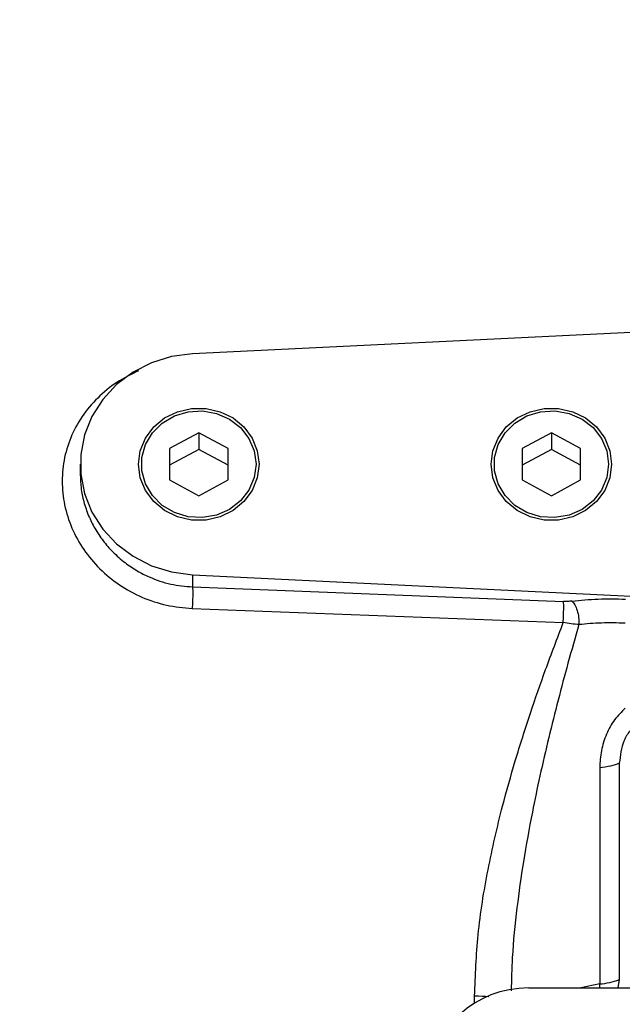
# Model space of a CAD drawing. Header units: inches. Extents: x 0.6 to 16.3, y 0.2 to 11.5.
# Tile 13 of 17: x 10.7 to 11.9, y 6.6 to 8.7. Entities that reach past the tile are written whole.
import ezdxf

# ---------------------------------------------------------------- set-up
doc = ezdxf.new("R2010")
doc.units = ezdxf.units.IN
doc.header["$MEASUREMENT"] = 0
doc.styles.add('SLDTEXTSTYLE0', font='TXT', dxfattribs={"width": 0.75})
doc.dimstyles.new('SLDDIMSTYLE1', dxfattribs={"dimtxt": 0.137795, "dimasz": 0.14, "dimexe": 0, "dimexo": 0.0625, "dimgap": 0.034449, "dimtad": 0, "dimdec": 1, "dimlfac": 1.5, "dimrnd": 1e-09, "dimzin": 12, "dimdsep": 46, "dimtxsty": 'SLDTEXTSTYLE0', "dimblk1": 'CLOSED', "dimblk2": 'CLOSED', "dimsah": 1, "dimcen": 0.09, "dimadec": 0, "dimazin": 3, "dimtfac": 1, "dimtdec": 1, "dimtofl": 0, "dimtmove": 0, "dimatfit": 3, "dimldrblk": 'CLOSED', "dimfxl": 0, "dimfrac": 2, "dimtolj": 1, "dimtzin": 12, "dimarcsym": 0})
doc.dimstyles.new('SLDDIMSTYLE4', dxfattribs={"dimtxt": 0.137795, "dimasz": 0.14, "dimexe": 0, "dimexo": 0.0625, "dimgap": 0.034449, "dimtad": 0, "dimdec": 1, "dimlfac": 1.5, "dimrnd": 1e-09, "dimzin": 4, "dimdsep": 46, "dimtxsty": 'SLDTEXTSTYLE0', "dimblk1": 'CLOSED', "dimblk2": 'CLOSED', "dimsah": 1, "dimcen": 0.09, "dimadec": 0, "dimazin": 1, "dimtfac": 1, "dimtdec": 1, "dimtofl": 0, "dimtmove": 0, "dimatfit": 3, "dimldrblk": 'CLOSED', "dimfxl": 0, "dimfrac": 2, "dimtolj": 1, "dimtzin": 12, "dimarcsym": 0})

# ---------------------------------------------------------------- blocks, each defined once
blk = doc.blocks.new('_Closed')
at = {"color": 0, "linetype": 'ByBlock', "lineweight": -2}
for p, q in [((-1, 0.166667), (0, 0)), ((-1, 0.166667), (-1, -0.166667)), ((0, 0), (-1, -0.166667)), ((0, 0), (-1, 0))]:
    blk.add_line(p, q, dxfattribs=at)
blk = doc.blocks.new('_D_7')
at = {"color": 7, "linetype": 'Continuous', "lineweight": 0}
for p, q in [((9.8256, 10.1056), (9.7836, 10.1056)), ((9.7836, 10.1056), (9.7836, 9.8868)), ((10.1311, 10.1056), (10.173, 10.1056)), ((10.173, 10.1056), (10.173, 9.8868)), ((7.5031, 7.7679), (7.5031, 9.9465)), ((12.8676, 9.7282), (12.8676, 9.9465)), ((7.5031, 9.9071), (9.6628, 9.9071)), ((12.8676, 9.9071), (10.2939, 9.9071)), ((9.7836, 9.8868), (9.8256, 9.8868)), ((10.173, 9.8868), (10.1311, 9.8868))]:
    blk.add_line(p, q, dxfattribs=at)
at = {"color": 7, "linetype": 'Continuous', "lineweight": 18, "xscale": 0.14, "yscale": 0.14, "rotation": 180.0000000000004}
blk.add_blockref('_Closed', (7.5031, 9.9071), dxfattribs=at)
at = {"color": 7, "linetype": 'Continuous', "lineweight": 18, "xscale": 0.14, "yscale": 0.14}
blk.add_blockref('_Closed', (12.8676, 9.9071), dxfattribs=at)
at = {"color": 7, "linetype": 'Continuous', "lineweight": 18, "char_height": 0.1378, "attachment_point": 1, "style": 'SLDTEXTSTYLE0'}
for s, insert in [('204', (9.8256, 10.0645)), ('8.0', (9.8511, 9.8583))]:
    blk.add_mtext(s, dxfattribs=dict(at, insert=insert))
blk = doc.blocks.new('_D_8')
at = {"color": 7, "linetype": 'Continuous', "lineweight": 0}
for p, q in [((11.2101, 9.5592), (11.1681, 9.5592)), ((11.1681, 9.5592), (11.1681, 9.3405)), ((11.5155, 9.5592), (11.5575, 9.5592)), ((11.5575, 9.5592), (11.5575, 9.3405)), ((9.8223, 8.4451), (9.8223, 9.4001)), ((9.8223, 9.3608), (11.0473, 9.3608)), ((12.8676, 9.3608), (11.6783, 9.3608)), ((11.1681, 9.3405), (11.2101, 9.3405)), ((11.5575, 9.3405), (11.5155, 9.3405))]:
    blk.add_line(p, q, dxfattribs=at)
at = {"color": 7, "linetype": 'Continuous', "lineweight": 18, "xscale": 0.14, "yscale": 0.14, "rotation": 180.0000000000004}
blk.add_blockref('_Closed', (9.8223, 9.3608), dxfattribs=at)
at = {"color": 7, "linetype": 'Continuous', "lineweight": 18, "xscale": 0.14, "yscale": 0.14}
blk.add_blockref('_Closed', (12.8676, 9.3608), dxfattribs=at)
at = {"color": 7, "linetype": 'Continuous', "lineweight": 18, "char_height": 0.1378, "attachment_point": 1, "style": 'SLDTEXTSTYLE0'}
for s, insert in [('116', (11.2101, 9.5181)), ('4.6', (11.2355, 9.3119))]:
    blk.add_mtext(s, dxfattribs=dict(at, insert=insert))

msp = doc.modelspace()

# ---------------------------------------------------------------- linework, layer by layer
at = {"color": 7, "linetype": 'Continuous', "lineweight": 25}
for p, q in [((12.8676, 8.0596), (11.021, 7.9692)), ((11.0343, 7.8004), (10.9718, 7.7667)), ((11.0968, 7.7667), (11.0343, 7.8004)), ((11.0343, 7.8004), (11.0343, 7.7646)), ((11.7876, 7.8004), (11.7251, 7.7667)), ((11.8501, 7.7667), (11.7876, 7.8004)), ((11.7876, 7.8004), (11.7876, 7.7646)), ((10.9718, 7.7667), (10.9718, 7.6994)), ((11.0343, 7.7646), (10.9718, 7.7309)), ((11.0968, 7.7309), (11.0343, 7.7646)), ((11.0968, 7.6994), (11.0968, 7.7667)), ((11.7251, 7.7667), (11.7251, 7.6994)), ((11.7876, 7.7646), (11.7251, 7.7309)), ((11.8501, 7.7309), (11.7876, 7.7646)), ((11.8501, 7.6994), (11.8501, 7.7667)), ((10.7809, 7.7331), (10.7809, 7.7112)), ((10.9718, 7.6994), (11.0343, 7.6657)), ((11.0343, 7.6657), (11.0968, 7.6994)), ((11.7251, 7.6994), (11.7876, 7.6657)), ((11.7876, 7.6657), (11.8501, 7.6994)), ((11.021, 7.4969), (12.4872, 7.4251)), ((11.021, 7.4969), (11.021, 7.4709)), ((11.021, 7.4709), (11.8137, 7.4398)), ((11.0203, 7.4248), (11.813, 7.3945)), ((11.8909, 7.0841), (11.8909, 6.6218)), ((11.9328, 7.0936), (11.9328, 6.6314)), ((11.9328, 6.6314), (11.9297, 6.6134)), ((11.7391, 6.6134), (13.9954, 6.6134))]:
    msp.add_line(p, q, dxfattribs=at)
at = {"color": 8, "linetype": 'Continuous', "lineweight": 25}
for p, q in [((11.8909, 6.6218), (11.8508, 6.6134)), ((11.8912, 6.6134), (11.8909, 6.6218)), ((11.6237, 6.581), (11.6237, 6.5964))]:
    msp.add_line(p, q, dxfattribs=at)
at = {"color": 7, "linetype": 'Continuous', "lineweight": 25, "flags": 128}
for points in [[(11.021, 7.9692), (10.9763, 7.9633), (10.9334, 7.95), (10.8937, 7.9298), (10.8585, 7.9034), (10.8289, 7.8715), (10.8058, 7.8352), (10.79, 7.7957), (10.7819, 7.7542), (10.7819, 7.712), (10.79, 7.6704), (10.8058, 7.6309), (10.8289, 7.5946), (10.8585, 7.5628), (10.8937, 7.5363), (10.9334, 7.5161), (10.9763, 7.5028), (11.021, 7.4969)], [(10.9055, 7.7331), (10.9093, 7.7618), (10.9203, 7.7889), (10.9379, 7.8128), (10.9611, 7.832), (10.9886, 7.8454), (11.0188, 7.8524), (11.0498, 7.8524), (11.0799, 7.8454), (11.1074, 7.832), (11.1306, 7.8128), (11.1483, 7.7889), (11.1593, 7.7618), (11.163, 7.7331), (11.1593, 7.7043), (11.1483, 7.6772), (11.1306, 7.6533), (11.1074, 7.6341), (11.0799, 7.6207), (11.0498, 7.6137), (11.0188, 7.6137), (10.9886, 7.6207), (10.9611, 7.6341), (10.9379, 7.6533), (10.9203, 7.6772), (10.9093, 7.7043), (10.9055, 7.7331)], [(11.1567, 7.7331), (11.1528, 7.7046), (11.1415, 7.678), (11.1235, 7.6548), (11.0999, 7.6366), (11.0721, 7.6244), (11.042, 7.619), (11.0113, 7.6208), (10.9822, 7.6297), (10.9563, 7.645), (10.9352, 7.6659), (10.9205, 7.691), (10.9128, 7.7187), (10.9128, 7.7474), (10.9205, 7.7751), (10.9352, 7.8002), (10.9563, 7.8211), (10.9822, 7.8364), (11.0113, 7.8453), (11.042, 7.8471), (11.0721, 7.8417), (11.0999, 7.8295), (11.1235, 7.8113), (11.1415, 7.7881), (11.1528, 7.7615), (11.1567, 7.7331)], [(11.6589, 7.7331), (11.6626, 7.7618), (11.6736, 7.7889), (11.6912, 7.8128), (11.7145, 7.832), (11.742, 7.8454), (11.7721, 7.8524), (11.8031, 7.8524), (11.8333, 7.8454), (11.8607, 7.832), (11.884, 7.8128), (11.9016, 7.7889), (11.9126, 7.7618), (11.9164, 7.7331), (11.9126, 7.7043), (11.9016, 7.6772), (11.884, 7.6533), (11.8607, 7.6341), (11.8333, 7.6207), (11.8031, 7.6137), (11.7721, 7.6137), (11.742, 7.6207), (11.7145, 7.6341), (11.6912, 7.6533), (11.6736, 7.6772), (11.6626, 7.7043), (11.6589, 7.7331)], [(11.91, 7.7331), (11.9062, 7.7046), (11.8949, 7.678), (11.8768, 7.6548), (11.8532, 7.6366), (11.8254, 7.6244), (11.7953, 7.619), (11.7647, 7.6208), (11.7355, 7.6297), (11.7096, 7.645), (11.6886, 7.6659), (11.6738, 7.691), (11.6662, 7.7187), (11.6662, 7.7474), (11.6738, 7.7751), (11.6886, 7.8002), (11.7096, 7.8211), (11.7355, 7.8364), (11.7647, 7.8453), (11.7953, 7.8471), (11.8254, 7.8417), (11.8532, 7.8295), (11.8768, 7.8113), (11.8949, 7.7881), (11.9062, 7.7615), (11.91, 7.7331)]]:
    msp.add_lwpolyline(points, dxfattribs=at)
at = {"color": 7, "linetype": 'Continuous', "lineweight": 25}
msp.add_arc((11.881, 6.7617), 0.1402, 274.0823, 291.7108, dxfattribs=at)
msp.add_ellipse((11.7455, 6.415), major_axis=(0.2087, -0.0437), ratio=0.927683, start_param=1.792973, end_param=3.333612, dxfattribs=at)
at = {"color": 8, "linetype": 'Continuous', "lineweight": 25}
for points, knots in [([(10.9055, 7.9328), (10.8917, 7.9262), (10.8615, 7.9118), (10.8218, 7.8803), (10.7872, 7.8412), (10.7617, 7.7964), (10.7459, 7.7479), (10.7406, 7.6971), (10.7459, 7.6458), (10.7616, 7.5961), (10.7872, 7.5497), (10.8216, 7.5084), (10.8638, 7.4739), (10.9121, 7.4476), (10.9649, 7.4299), (11.0018, 7.4265), (11.0203, 7.4248)], [0, 0, 0, 0, 0.061505, 0.13392, 0.206083, 0.278042, 0.349789, 0.421405, 0.493048, 0.564728, 0.636728, 0.708899, 0.781287, 0.854082, 0.926914, 1, 1, 1, 1]), ([(10.7809, 7.7112), (10.7813, 7.7017), (10.782, 7.6821), (10.7881, 7.6524), (10.798, 7.6234), (10.8119, 7.5953), (10.8291, 7.5694), (10.8507, 7.5446), (10.8753, 7.5229), (10.9016, 7.5052), (10.934, 7.4888), (10.9735, 7.4752), (11.0054, 7.4723), (11.021, 7.4709)], [0, 0, 0, 0, 0.079674, 0.163, 0.249757, 0.329964, 0.416641, 0.500025, 0.592409, 0.675799, 0.750197, 0.878001, 1, 1, 1, 1]), ([(11.8464, 7.3902), (11.8385, 7.3627), (11.8233, 7.3093), (11.8018, 7.2286), (11.7817, 7.1484), (11.7632, 7.0685), (11.7447, 6.9801), (11.7277, 6.8863), (11.7131, 6.7824), (11.7037, 6.6901), (11.7023, 6.6307), (11.7018, 6.6069)], [0, 0, 0, 0, 0.109388, 0.212088, 0.316246, 0.421688, 0.520217, 0.654421, 0.77781, 0.911264, 1, 1, 1, 1]), ([(11.6237, 6.5964), (11.6344, 6.5963), (11.6454, 6.5962), (11.654, 6.595), (11.6543, 6.595)], [0, 0, 0, 0, 0.969491, 1, 1, 1, 1])]:
    msp.add_open_spline(points, degree=3, knots=knots, dxfattribs=at)
at = {"color": 7, "linetype": 'Continuous', "lineweight": 25}
for points, knots in [([(11.021, 7.4709), (11.0211, 7.4687), (11.0213, 7.4644), (11.0213, 7.4528), (11.0209, 7.439), (11.0205, 7.4296), (11.0203, 7.4248)], [0, 0, 0, 0, 0.250008, 0.499996, 0.750007, 1, 1, 1, 1]), ([(11.813, 7.3945), (11.8132, 7.3992), (11.8136, 7.4086), (11.8139, 7.4221), (11.814, 7.4334), (11.8138, 7.4377), (11.8137, 7.4398)], [0, 0, 0, 0, 0.249993, 0.500004, 0.749992, 1, 1, 1, 1]), ([(11.8314, 7.4405), (11.8286, 7.4402), (11.8229, 7.4397), (11.8167, 7.4398), (11.8137, 7.4398)], [0, 0, 0, 0, 0.50172, 1, 1, 1, 1]), ([(11.8314, 7.4405), (11.8498, 7.4423), (11.8867, 7.4459), (11.9263, 7.4452), (11.9461, 7.4448)], [0, 0, 0, 0, 0.499968, 1, 1, 1, 1]), ([(11.8314, 7.4405), (11.8336, 7.4382), (11.8379, 7.4335), (11.843, 7.4206), (11.8463, 7.4054), (11.8463, 7.3953), (11.8464, 7.3902)], [0, 0, 0, 0, 0.25001, 0.500004, 0.750012, 1, 1, 1, 1]), ([(11.6237, 6.5964), (11.6253, 6.6401), (11.6285, 6.7301), (11.6509, 6.866), (11.6792, 6.9898), (11.7106, 7.1012), (11.7416, 7.1984), (11.7759, 7.2971), (11.8003, 7.3611), (11.813, 7.3945)], [0, 0, 0, 0, 0.160467, 0.330597, 0.499038, 0.619856, 0.749068, 0.868853, 1, 1, 1, 1]), ([(11.8464, 7.3902), (11.841, 7.3906), (11.8303, 7.3915), (11.8188, 7.3935), (11.813, 7.3945)], [0, 0, 0, 0, 0.498832, 1, 1, 1, 1]), ([(11.9454, 7.3932), (11.9283, 7.3937), (11.8941, 7.3945), (11.8623, 7.3917), (11.8464, 7.3902)], [0, 0, 0, 0, 0.500042, 1, 1, 1, 1]), ([(11.9454, 7.2114), (11.9374, 7.2036), (11.9208, 7.1874), (11.9042, 7.1557), (11.893, 7.1207), (11.8916, 7.0964), (11.8909, 7.0841)], [0, 0, 0, 0, 0.231425, 0.477377, 0.735457, 1, 1, 1, 1]), ([(11.9726, 7.1789), (11.9665, 7.1738), (11.9541, 7.1634), (11.9375, 7.1347), (11.9347, 7.1103), (11.9328, 7.0936)], [0, 0, 0, 0, 0.240065, 0.482608, 1, 1, 1, 1])]:
    msp.add_open_spline(points, degree=3, knots=knots, dxfattribs=at)
msp.add_open_spline([(11.9328, 7.0936), (11.9269, 7.0914), (11.9151, 7.0871), (11.899, 7.0851), (11.8909, 7.0841)], degree=3, dxfattribs=at)

# ---------------------------------------------------------------- dimensions: what is measured, and where the dimension line sits
at = {"color": 7, "linetype": 'Continuous', "lineweight": 18}
for base, p1, p2, dimstyle, picture, middle in [((7.5031, 9.9071), (12.8676, 9.6889), (7.5031, 7.7285), 'SLDDIMSTYLE4', '_D_7', (9.9783, 9.9071)), ((12.8676, 9.3608), (9.8223, 8.4058), (12.8676, 9.6889), 'SLDDIMSTYLE1', '_D_8', (11.3628, 9.3608))]:
    dim = msp.add_linear_dim(base=base, p1=p1, p2=p2, dimstyle=dimstyle, dxfattribs=at)
    dim.commit()
    dim.dimension.update_dxf_attribs({"geometry": picture, "text_midpoint": middle, "dimtype": 160})

doc.saveas('drawing.dxf')
